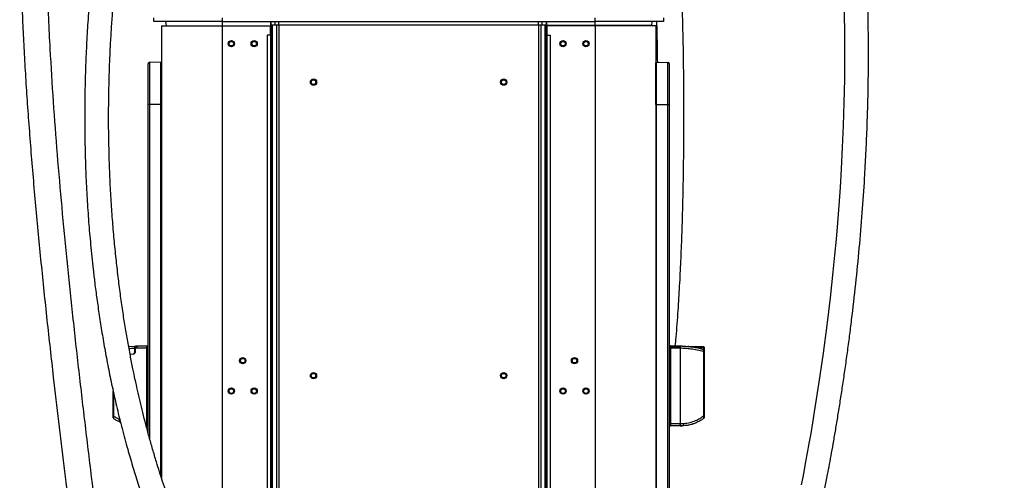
# Model space of a CAD drawing. Header units: millimetres. Extents: x 1141 to 9683, y 1625 to 6203.
# Tile 74 of 118: x 4794 to 6088, y 2540 to 3145. Entities that reach past the tile are written whole.
import ezdxf

# ---------------------------------------------------------------- set-up
doc = ezdxf.new("R2010")
doc.units = ezdxf.units.MM
doc.header["$LTSCALE"] = 25

msp = doc.modelspace()

# ---------------------------------------------------------------- linework, layer by layer
at = {"color": 7, "linetype": 'Continuous', "lineweight": 25}
for p, q in [((4969.9, 3142.5), (4969.9, 3147.3)), ((5059.9, 3147.3), (5059.9, 3142.5)), ((5549.9, 3142.5), (5549.9, 3147.3)), ((5639.9, 3147.3), (5639.9, 3142.5)), ((5059.9, 3142.5), (4969.9, 3142.5)), ((4979.9, 3136.7), (4979.9, 2543.3)), ((4979.9, 3136.7), (5059.9, 3136.7)), ((4985.4, 3142.5), (4986, 3136.7)), ((5059.9, 3142.5), (5549.9, 3142.5)), ((5059.9, 3142.5), (5059.9, 3136.7)), ((5059.9, 3136.7), (5123.2, 3136.7)), ((5059.9, 3136.7), (5059.9, 2366.8)), ((5123.2, 3142.5), (5123.2, 3136.7)), ((5124, 3137.8), (5123.2, 3137.8)), ((5123.2, 3124.7), (5123.2, 3136.7)), ((5123.2, 3136.7), (5123.2, 3136.7)), ((5123.2, 3136.7), (5123.2, 3124.5)), ((5124, 3137.8), (5124, 3142.5)), ((5129.3, 3137.8), (5124, 3137.8)), ((5124.8, 3137.8), (5124.8, 2289.4)), ((5125.7, 3137.8), (5125.7, 2288.5)), ((5129.3, 3137.8), (5129.3, 3142.5)), ((5134.2, 3137.8), (5129.3, 3137.8)), ((5131.3, 3137.8), (5131.3, 2283.3)), ((5134.2, 3137.8), (5134.2, 3142.5)), ((5475.7, 3137.8), (5134.2, 3137.8)), ((5134.2, 3137.8), (5134.2, 2280.7)), ((5475.7, 3137.8), (5475.7, 3142.5)), ((5480.6, 3137.8), (5475.7, 3137.8)), ((5475.7, 3137.8), (5475.7, 1774.5)), ((5478.6, 3137.8), (5478.6, 1774.5)), ((5480.6, 3137.8), (5480.6, 3142.5)), ((5485.9, 3137.8), (5480.6, 3137.8)), ((5484.1, 3137.8), (5484.1, 1774.5)), ((5485.1, 3137.8), (5485.1, 1774.5)), ((5485.9, 3137.8), (5485.9, 3142.5)), ((5486.7, 3137.8), (5485.9, 3137.8)), ((5486.7, 3137.3), (5486.7, 3142.5)), ((5549.9, 3137.3), (5486.7, 3137.3)), ((5486.7, 3136.3), (5486.7, 3137.3)), ((5549.9, 3136.7), (5486.7, 3136.7)), ((5486.7, 3136.7), (5486.7, 3124.5)), ((5486.7, 3135.9), (5486.7, 3136.3)), ((5486.7, 3136.3), (5486.7, 3136.3)), ((5486.7, 3126.4), (5486.7, 3135.9)), ((5486.7, 3135.9), (5486.7, 3135.9)), ((5639.9, 3142.5), (5549.9, 3142.5)), ((5549.9, 3137.3), (5549.9, 3142.5)), ((5623.9, 3137.3), (5549.9, 3137.3)), ((5549.9, 3136.7), (5549.9, 3137.3)), ((5549.9, 3136.7), (5549.9, 1774.7)), ((5629.9, 3136.7), (5549.9, 3136.7)), ((5624.5, 3142.5), (5623.9, 3137.3)), ((5629.9, 3136.7), (5629.9, 1774.7)), ((5123.2, 3124.5), (5119, 3124.5)), ((5119, 3124.5), (5119, 2295)), ((5123.2, 3124.7), (5123.2, 3124.7)), ((5123.2, 3124.5), (5123.2, 2291)), ((5486.7, 3125.1), (5486.7, 3126.4)), ((5486.7, 3126.4), (5486.7, 3126.4)), ((5486.7, 3124.7), (5486.7, 3125.1)), ((5486.7, 3125.1), (5486.7, 3125.1)), ((5486.7, 3124.7), (5486.7, 3124.7)), ((5486.7, 3124.6), (5486.7, 3124.7)), ((5486.7, 3124.5), (5486.7, 3124.6)), ((5486.7, 3124.6), (5486.7, 3124.6)), ((5486.7, 3124.5), (5486.7, 3124.5)), ((5486.7, 3124.5), (5486.7, 3124.5)), ((5486.7, 3124.5), (5490.9, 3124.5)), ((5486.7, 3124.5), (5486.7, 1774.7)), ((5486.7, 3124.5), (5486.7, 3124.5)), ((5490.9, 3124.5), (5490.9, 1774.7)), ((4979.4, 3088.8), (4964.5, 3089)), ((5630.4, 3088.8), (5645.4, 3089)), ((4964.5, 3033.7), (4962.4, 3033.7)), ((4962.4, 2602), (4962.4, 3033.7)), ((4979.4, 3033.7), (4964.5, 3033.7)), ((4964.5, 3033.7), (4964.5, 2594.5)), ((4979.9, 3033.7), (4979.4, 3033.7)), ((4979.4, 2544.8), (4979.4, 3033.7)), ((5629.9, 3033.7), (5630.4, 3033.7)), ((5630.4, 3033.7), (5645.4, 3033.7)), ((5630.4, 3033.7), (5630.4, 2163.7)), ((5645.4, 3033.7), (5647.4, 3033.7)), ((5645.4, 2163.7), (5645.4, 3033.7)), ((5647.4, 3033.7), (5647.4, 2163.7)), ((4937, 2715.3), (4945.4, 2716.1)), ((4938.8, 2705.4), (4943.2, 2706)), ((4943.2, 2705.5), (4938.9, 2704.9)), ((4945, 2713), (4945, 2713.1)), ((4945, 2708), (4945, 2713)), ((4945.5, 2713), (4945, 2713)), ((4945.5, 2708), (4945, 2708)), ((4945, 2707.7), (4945, 2707.6)), ((4945.5, 2713), (4945.5, 2708)), ((4947.4, 2716.1), (4947.9, 2716.2)), ((4947.4, 2716.1), (4947.4, 2716.2)), ((4947.9, 2716.2), (4960.9, 2716.4)), ((4947.9, 2716.2), (4947.9, 2716.2)), ((4960.9, 2713.4), (4948, 2713.2)), ((4960.9, 2713.4), (4960.9, 2716.4)), ((4960.9, 2716.4), (4962.4, 2716.4)), ((4960.9, 2713.4), (4962.4, 2713.4)), ((4960.9, 2613.9), (4960.9, 2713.4)), ((5648.9, 2716.4), (5647.4, 2716.4)), ((5648.9, 2713.4), (5647.4, 2713.4)), ((5648.9, 2716.4), (5648.9, 2713.4)), ((5648.9, 2716.4), (5661.9, 2716.2)), ((5648.9, 2715.4), (5661.9, 2715.3)), ((5648.9, 2713.4), (5648.9, 2713.2)), ((5648.9, 2713.2), (5648.9, 2614.2)), ((5661.9, 2713.2), (5648.9, 2713.2)), ((5662.4, 2716.1), (5661.9, 2716.2)), ((5661.9, 2713.2), (5661.9, 2614.2)), ((5692.7, 2715.1), (5673.1, 2715.5)), ((5692.7, 2713.9), (5692.7, 2715.1)), ((5692.7, 2624.7), (5692.7, 2708.7)), ((5693.2, 2708.7), (5692.7, 2708.7)), ((5693.2, 2714.6), (5693.2, 2713.5)), ((5693.2, 2708.7), (5693.2, 2624.7)), ((4916.6, 2624.4), (4916.6, 2656.7)), ((4917, 2654.9), (4917, 2624.4)), ((4916.6, 2624.4), (4917, 2624.4)), ((4926.3, 2615.6), (4923.9, 2616.8)), ((4925.2, 2620.4), (4925.2, 2619.5)), ((5648.9, 2614.2), (5648.9, 2614)), ((5648.9, 2614.2), (5661.9, 2614.2)), ((5693.2, 2624.7), (5692.7, 2624.7)), ((4959.2, 2614), (4960.9, 2613.9)), ((4960.9, 2610.9), (4960, 2611)), ((4960.9, 2614), (4962.4, 2614)), ((4960.9, 2611), (4960.9, 2613.9)), ((4960.9, 2611), (4962.4, 2611)), ((5648.9, 2614), (5647.4, 2614)), ((5648.9, 2611), (5647.4, 2611)), ((5648.9, 2614), (5648.9, 2611)), ((5648.9, 2611.9), (5661.9, 2612)), ((5661.9, 2611.2), (5648.9, 2610.9)), ((5661.9, 2611.2), (5662.4, 2611.2))]:
    msp.add_line(p, q, dxfattribs=at)
at = {"color": 7, "linetype": 'Continuous', "lineweight": 25, "flags": 128}
for points in [[(5876.9, 3165.4), (5877.6, 3131.7), (5877.8, 3098.8), (5877.6, 3066.9), (5877, 3035.9), (5876, 3005.9), (5874.8, 2977), (5873.4, 2949.1), (5871.9, 2924.5), (5870.3, 2900.9), (5868.5, 2878.2), (5866.7, 2856.4), (5864.7, 2835.4), (5862.6, 2813.8), (5858.8, 2779.4), (5854.6, 2743.7), (5849.7, 2706.8), (5844.2, 2668.8), (5838.1, 2629.6), (5835.7, 2615.4), (5833.3, 2601.3), (5831, 2588.1), (5828.8, 2575.7), (5826.7, 2564.2), (5824.7, 2553.6), (5822.8, 2543.9), (5820.9, 2533.8)], [(4945, 2715.6), (4945, 2715.6), (4945, 2715.6)]]:
    msp.add_lwpolyline(points, dxfattribs=at)
at = {"color": 7, "linetype": 'Continuous', "lineweight": 25}
for centre, radius in [((5071.9, 3113.4), 4.1), ((5071.9, 3113.4), 3), ((5101.9, 3113.4), 4.1), ((5101.9, 3113.4), 3), ((5507.9, 3113.4), 4.1), ((5507.9, 3113.4), 3), ((5537.9, 3113.4), 4.1), ((5537.9, 3113.4), 3), ((5179.9, 3062.8), 4.1), ((5179.9, 3062.8), 3), ((5429.9, 3062.8), 4.1), ((5429.9, 3062.8), 3), ((5086.9, 2696.9), 4.1), ((5086.9, 2696.9), 3), ((5522.9, 2696.9), 4.1), ((5522.9, 2696.9), 3), ((5179.9, 2677.2), 4.1), ((5179.9, 2677.2), 3), ((5429.9, 2677.2), 4.1), ((5429.9, 2677.2), 3), ((5071.9, 2656.9), 4.1), ((5071.9, 2656.9), 3), ((5101.9, 2656.9), 4.1), ((5101.9, 2656.9), 3), ((5507.9, 2656.9), 4.1), ((5507.9, 2656.9), 3), ((5537.9, 2656.9), 4.1), ((5537.9, 2656.9), 3)]:
    msp.add_circle(centre, radius, dxfattribs=at)
for centre, radius, start, end in [((4984.9, 3137.2), 1, 325.0741, 6.0602), ((5624.9, 3137.2), 1, 173.9398, 214.9259), ((4964.4, 3087), 2, 89, 180), ((4979.4, 3088.3), 0.5, 0, 89), ((5630.4, 3088.3), 0.5, 91, 180), ((5645.4, 3087), 2, 0, 91), ((4950.3, 2706.3), 7.19, 182.5843, 186.5647), ((5691.9, 2711.7), 0.189, 4.1664, 93.6338), ((5692.7, 2714.6), 0.5, 0, 89), ((5692.8, 2713.4), 0.473, 3.5305, 92.2833), ((5692.7, 2711.3), 0.5, 37.9455, 75.418), ((5692.7, 2711.3), 0.5, 0, 21.1508), ((4917.1, 2621.6), 0.5, 180, 233.3651), ((4967.4, 2597), 47.8, 151.9704, 155.5376), ((5638.1, 2611.6), 28.7, 359.635, 5.6131), ((5692.7, 2621.6), 0.5, 306.6349, 0)]:
    msp.add_arc(centre, radius, start, end, dxfattribs=at)
for points, knots in [([(5029.7, 3948.4), (5028.7, 3948), (5023.1, 3946), (5013, 3941.4), (4999.5, 3934.7), (4986.1, 3926.9), (4973, 3918.2), (4960.2, 3908.4), (4947.8, 3897.6), (4935.7, 3885.8), (4924.1, 3873), (4912.9, 3859), (4902.1, 3844), (4891.9, 3828.1), (4881.9, 3810.8), (4872.4, 3792.2), (4863.4, 3772.3), (4855.1, 3751.8), (4847.6, 3731), (4840, 3707.5), (4832.6, 3681.3), (4825.6, 3652.4), (4820.4, 3627.7), (4816.6, 3607.2), (4813.8, 3591.1), (4811.3, 3574.9), (4809, 3558.7), (4806.9, 3542.5), (4805, 3526.6), (4803.4, 3511.7), (4802.1, 3498.2), (4801, 3486), (4800.1, 3474.8), (4799.3, 3464.6), (4798.7, 3455.5), (4798.1, 3447.4), (4797.7, 3440.4), (4797.4, 3434.4), (4797.1, 3429.5), (4796.9, 3425.7), (4796.7, 3422.5), (4796.5, 3419.2), (4796.3, 3415.3), (4796.1, 3410.5), (4795.9, 3404.8), (4795.6, 3398.1), (4795.3, 3390.6), (4795, 3382.1), (4794.7, 3372.8), (4794.3, 3356.9), (4793.9, 3334.2), (4793.7, 3304.6), (4793.8, 3273.7), (4794.2, 3242.8), (4794.9, 3211.9), (4795.9, 3181), (4797.2, 3149.1), (4798.7, 3116.2), (4800.6, 3082.3), (4802.8, 3047.4), (4805.3, 3011.5), (4809.1, 2962.4), (4814.4, 2900.2), (4821.6, 2825.3), (4829.4, 2750.3), (4837.2, 2680.7), (4844.7, 2616.9), (4851.6, 2558.8), (4858.7, 2501.3), (4863.6, 2461.4), (4866.2, 2440.7), (4866.4, 2438.8)], [0, 0, 0, 0, 0.0019665, 0.0112712, 0.0207575, 0.030438, 0.0403145, 0.0503906, 0.0606983, 0.0712702, 0.0821411, 0.0933468, 0.1049217, 0.1168573, 0.1289115, 0.1425102, 0.1562193, 0.1700393, 0.1839664, 0.1979946, 0.2165003, 0.2351338, 0.2538616, 0.2641038, 0.2743571, 0.2846152, 0.2948715, 0.3051197, 0.3153306, 0.3250389, 0.3333205, 0.3409926, 0.3480387, 0.354444, 0.3601954, 0.3652816, 0.3697161, 0.3734591, 0.3765033, 0.3788725, 0.3806543, 0.3826151, 0.385069, 0.3880189, 0.3916452, 0.3958245, 0.4005621, 0.405864, 0.4117365, 0.4181132, 0.4358604, 0.4544077, 0.4737637, 0.493935, 0.5126374, 0.5319941, 0.552004, 0.5726642, 0.5939697, 0.6159128, 0.6384832, 0.6616518, 0.7085969, 0.7558577, 0.8032437, 0.8505589, 0.887554, 0.924281, 0.9606385, 0.9965238, 1, 1, 1, 1]), ([(5310.1, 3950.2), (5305.4, 3948.7), (5293.9, 3945), (5276, 3937.8), (5256.5, 3928.9), (5237.5, 3918.9), (5219.1, 3907.9), (5201.1, 3895.9), (5182.9, 3882.4), (5164.4, 3867.2), (5145.7, 3850.2), (5127.7, 3832.1), (5110.3, 3812.8), (5093.6, 3792.6), (5077.5, 3771.3), (5061.5, 3748.3), (5045.7, 3723.5), (5030.2, 3696.9), (5015.5, 3669.3), (5002.5, 3642.7), (4991.1, 3617.5), (4981.1, 3593.9), (4971.8, 3570.3), (4963.1, 3546.7), (4955.2, 3523.6), (4947.9, 3500.9), (4941.3, 3479), (4935.3, 3457.9), (4929.9, 3437.6), (4925, 3418.1), (4920.6, 3399.3), (4916.6, 3381.3), (4913, 3364), (4910.1, 3349.3), (4907.8, 3337.2), (4906.3, 3329.3), (4905.3, 3323.6), (4904.7, 3320.4), (4904.3, 3318), (4904, 3316.4), (4903.8, 3315.1), (4903.6, 3313.6), (4903.2, 3311.6), (4902.8, 3309), (4902.3, 3305.8), (4901.6, 3301.8), (4900.8, 3296.9), (4899.9, 3291), (4898.8, 3284.2), (4897.6, 3275.9), (4896.1, 3265.8), (4894.5, 3253.7), (4892.8, 3240.3), (4891.1, 3226.7), (4889.6, 3213.2), (4888.2, 3200), (4886.9, 3186.6), (4885.2, 3167.1), (4883.2, 3142), (4881.4, 3111.6), (4880.2, 3082.5), (4879.4, 3054.6), (4879.1, 3028), (4879.1, 3002.4), (4879.5, 2977.9), (4880.1, 2954.4), (4881, 2932.1), (4882.1, 2912.2), (4883.2, 2894.6), (4884.3, 2879.3), (4885.5, 2864.3), (4886.9, 2849.1), (4888.5, 2833.2), (4890.3, 2816.5), (4892.4, 2798.1), (4895.1, 2778), (4898.2, 2756.1), (4901.8, 2733.2), (4906, 2709.4), (4910.6, 2684.8), (4915.9, 2659.6), (4921.7, 2633.8), (4928.3, 2607.3), (4935.1, 2582.1), (4942.1, 2558.3), (4948.9, 2536.3), (4956.1, 2514.8), (4963.4, 2494.4), (4970.8, 2475.1), (4978.1, 2457), (4985.4, 2440), (4992.6, 2424.1), (5000.2, 2408.4), (5008, 2393.1), (5016.1, 2378.3), (5024, 2364.7), (5031.7, 2352.3), (5038.2, 2342.4), (5043.8, 2334.2), (5048.9, 2327.3), (5054.6, 2319.6), (5061.2, 2311.3), (5068.5, 2302.6), (5076.7, 2293.4), (5086, 2283.3), (5096.8, 2272.6), (5108.8, 2261.1), (5121.9, 2249.5), (5135.8, 2237.6), (5150.4, 2225.5), (5165.6, 2213), (5179.7, 2201.4), (5192.3, 2190.5), (5203.4, 2180.3), (5213, 2171.1), (5218.8, 2164.8), (5221, 2162.4)], [0, 0, 0, 0, 0.007143, 0.017471, 0.027775, 0.038076, 0.048395, 0.058752, 0.069162, 0.081157, 0.093289, 0.105576, 0.118033, 0.130673, 0.143508, 0.156545, 0.171096, 0.185902, 0.200967, 0.21629, 0.22851, 0.240886, 0.253239, 0.265239, 0.277095, 0.288539, 0.299556, 0.310128, 0.320243, 0.329886, 0.339047, 0.348077, 0.356572, 0.364577, 0.369592, 0.37439, 0.376215, 0.37787, 0.379055, 0.37976, 0.380253, 0.380962, 0.381947, 0.383209, 0.384747, 0.386562, 0.389058, 0.391942, 0.395213, 0.398873, 0.404097, 0.409956, 0.416453, 0.423591, 0.429651, 0.436107, 0.442687, 0.449185, 0.464317, 0.47896, 0.493101, 0.506385, 0.519175, 0.531467, 0.543255, 0.554537, 0.565309, 0.575571, 0.583276, 0.590666, 0.597751, 0.605001, 0.612673, 0.620763, 0.629266, 0.639397, 0.650041, 0.661184, 0.672814, 0.684915, 0.697243, 0.709992, 0.723143, 0.736676, 0.747761, 0.759029, 0.769988, 0.780479, 0.790501, 0.799887, 0.808824, 0.817318, 0.825377, 0.834171, 0.842412, 0.850118, 0.85731, 0.864006, 0.867766, 0.87206, 0.876884, 0.882218, 0.888044, 0.894347, 0.901113, 0.909345, 0.918138, 0.927474, 0.937332, 0.947687, 0.958508, 0.969759, 0.977871, 0.986166, 0.994638, 1, 1, 1, 1]), ([(5924.7, 2369.2), (5927.9, 2367.6), (5933.9, 2364.6), (5942.3, 2359.9), (5949.6, 2355.5), (5955.8, 2351.4), (5961.1, 2347.7), (5965.4, 2344.5), (5968.8, 2341.9), (5971.3, 2339.9), (5973.1, 2338.5), (5974.7, 2337.2), (5976.8, 2335.4), (5980.1, 2332.6), (5984.3, 2328.9), (5989.1, 2324.4), (5994.1, 2319.5), (5999.1, 2314.2), (6004.2, 2308.6), (6010.3, 2301.5), (6017.4, 2292.6), (6025.4, 2281.7), (6033.2, 2269.8), (6040.2, 2258), (6046.6, 2246.2), (6052.3, 2234.6), (6057.9, 2222.1), (6063.2, 2208.7), (6068.3, 2194.4), (6072.9, 2179.2), (6077.1, 2163.2), (6080.7, 2146.5), (6083.6, 2129.2), (6085.9, 2111.1), (6087.1, 2096), (6087.6, 2084.2), (6087.8, 2076.4), (6087.8, 2069.3), (6087.7, 2063), (6087.6, 2057.5), (6087.4, 2052.8), (6087.1, 2048.8), (6086.9, 2045.5), (6086.7, 2042.8), (6086.6, 2040.3), (6086.3, 2037.7), (6086, 2034.6), (6085.7, 2031), (6085.2, 2026.8), (6084.5, 2021.6), (6083.6, 2015.3), (6082.4, 2007.7), (6080.8, 1999.5), (6079, 1991), (6076.6, 1981.2), (6073.4, 1970.1), (6069.3, 1957.8), (6064.6, 1945.6), (6060, 1935.4), (6055.8, 1926.9), (6052.2, 1920.2), (6048.3, 1913.6), (6044.2, 1907), (6039.8, 1900.7), (6035.5, 1894.7), (6031.1, 1889.1), (6026.9, 1884), (6022.9, 1879.4), (6019.4, 1875.6), (6016.5, 1872.5), (6014.2, 1870.2), (6012.5, 1868.5), (6011.1, 1867.2), (6009.7, 1865.9), (6007.9, 1864.1), (6005.5, 1862), (6002.7, 1859.5), (5999.6, 1856.8), (5996.2, 1853.9), (5991.4, 1850.1), (5985.2, 1845.5), (5977.3, 1840), (5968.6, 1834.5), (5959.1, 1829), (5947.9, 1823.3), (5935.4, 1817.8), (5921.9, 1812.8), (5908.9, 1808.9), (5896.3, 1805.9), (5884.3, 1803.7), (5872.7, 1802.3), (5861.7, 1801.6), (5851.2, 1801.5), (5841.2, 1801.9), (5832.1, 1802.8), (5823.7, 1804.1), (5816.4, 1805.6), (5809.8, 1807.2), (5804.5, 1808.7), (5800.1, 1810.2), (5796.7, 1811.4), (5793.6, 1812.6), (5790.2, 1814), (5786.1, 1815.8), (5781.1, 1818.3), (5775.4, 1821.4), (5770, 1824.7), (5765, 1828.2), (5760.4, 1831.6), (5755.6, 1835.7), (5750.5, 1840.4), (5746.1, 1845.1), (5742.4, 1849.5), (5739.3, 1853.3), (5736.3, 1857.5), (5733.4, 1861.9), (5730.8, 1866.1), (5728.7, 1869.9), (5727.2, 1872.9), (5725.9, 1875.5), (5724.9, 1877.6), (5724.2, 1879.3), (5723.5, 1880.7), (5722.9, 1882.3), (5722.1, 1884.1), (5721.4, 1886.1), (5720.2, 1889.1), (5718.8, 1893.3), (5717.2, 1898.6), (5715.2, 1906.1), (5713.1, 1915.8), (5711.5, 1927.5), (5710.5, 1939), (5710.2, 1950), (5710.3, 1960.7), (5710.9, 1971.5), (5711.9, 1982.9), (5713.5, 1995.2), (5715.6, 2008.5), (5718.2, 2022.6), (5721.4, 2037.6), (5725.2, 2053.5), (5729.5, 2070.3), (5734.2, 2087.5), (5739.2, 2104.9), (5744.4, 2122.6), (5750, 2141), (5755.9, 2160.3), (5762.1, 2180.4), (5768.6, 2201.3), (5775.3, 2223), (5782.3, 2245.6), (5789.1, 2268.8), (5795.7, 2291.7), (5801.8, 2313.7), (5807.5, 2334.6), (5812.7, 2354.4), (5817.4, 2373.1), (5821.6, 2390.2), (5825.4, 2405.8), (5828.7, 2419.9), (5831.7, 2432.9), (5834.5, 2445), (5836.9, 2456), (5839.1, 2466), (5841, 2474.9), (5842.7, 2482.8), (5844.2, 2489.8), (5845.5, 2496.3), (5846.7, 2502.3), (5847.9, 2508.3), (5849.2, 2514.6), (5850.6, 2521.7), (5852.2, 2529.6), (5853.8, 2538.2), (5855.8, 2548.7), (5858.2, 2561.3), (5860.9, 2576), (5863.7, 2591.9), (5866.6, 2609), (5869.6, 2627.3), (5872.7, 2646.3), (5875.7, 2666.1), (5878.7, 2686.5), (5881.6, 2707.6), (5884.5, 2729), (5888.3, 2759.1), (5892.7, 2797.6), (5897.3, 2844.5), (5901.2, 2890.8), (5904, 2932.2), (5906, 2968.8), (5907.4, 3000.7), (5908.4, 3032.1), (5909.1, 3063.2), (5909.3, 3093.8), (5909.2, 3123.6), (5908.8, 3152.6), (5908, 3181.1), (5906.9, 3208.9), (5905.5, 3236.1), (5903.8, 3262.3), (5901.9, 3287.4), (5899.7, 3311.4), (5897.9, 3329.8), (5896.5, 3342.5), (5895.7, 3349.4), (5895, 3355.4), (5894.4, 3360.4), (5893.9, 3364.2), (5893.6, 3366.9), (5893.3, 3368.9), (5893, 3371), (5892.7, 3373.6), (5892.2, 3377.5), (5891.5, 3382.5), (5890.7, 3388.5), (5889.8, 3395), (5888.8, 3401.8), (5887.7, 3408.9), (5886.6, 3416.2), (5885.4, 3423.8), (5883.6, 3434.6), (5881.1, 3448.8), (5877.8, 3466.7), (5874.1, 3485.6), (5869.8, 3505.4), (5865.2, 3525.7), (5860.1, 3546.3), (5854, 3568.8), (5846.9, 3593.3), (5838.5, 3619.7), (5829.2, 3645.9), (5819.2, 3671.8), (5808.3, 3697.4), (5796.5, 3722.6), (5784.6, 3745.4), (5772.9, 3766.1), (5761.5, 3784.5), (5749.4, 3802.5), (5736.7, 3819.7), (5723.5, 3836), (5710, 3851.4), (5696, 3865.8), (5681.4, 3879.4), (5666.9, 3891.7), (5652.3, 3902.7), (5637.8, 3912.7), (5622.9, 3921.8), (5607.6, 3930.2), (5592.4, 3937.5), (5582.1, 3941.6), (5577.2, 3943.6)], [0, 0, 0, 0, 0.003315, 0.006287, 0.008926, 0.011239, 0.013231, 0.014905, 0.016262, 0.017191, 0.017879, 0.018326, 0.019163, 0.020466, 0.0223, 0.024397, 0.026574, 0.028831, 0.03117, 0.033591, 0.037563, 0.041746, 0.046143, 0.050757, 0.054549, 0.058563, 0.062807, 0.06728, 0.071982, 0.07691, 0.082061, 0.087321, 0.092782, 0.098438, 0.104276, 0.106934, 0.109396, 0.111607, 0.113568, 0.115281, 0.116748, 0.11797, 0.119045, 0.119825, 0.120551, 0.121353, 0.122307, 0.123444, 0.124763, 0.126263, 0.128401, 0.130817, 0.133497, 0.136276, 0.139095, 0.143166, 0.147311, 0.151528, 0.155816, 0.1583, 0.160814, 0.163359, 0.165938, 0.168551, 0.17109, 0.173399, 0.175804, 0.177895, 0.179673, 0.181138, 0.182288, 0.183123, 0.183606, 0.184275, 0.18517, 0.18629, 0.187636, 0.189139, 0.190727, 0.1924, 0.195614, 0.199103, 0.202869, 0.206912, 0.211224, 0.216871, 0.222338, 0.227617, 0.232572, 0.23734, 0.241916, 0.246298, 0.250486, 0.254479, 0.258246, 0.261613, 0.264655, 0.26738, 0.269792, 0.271471, 0.272964, 0.274272, 0.275556, 0.277491, 0.279789, 0.282466, 0.285515, 0.287622, 0.289936, 0.292485, 0.29527, 0.298292, 0.300117, 0.302022, 0.304009, 0.306081, 0.308151, 0.309646, 0.310909, 0.311939, 0.312863, 0.313454, 0.313996, 0.314619, 0.315325, 0.316114, 0.316989, 0.318816, 0.320844, 0.322844, 0.327075, 0.331121, 0.334969, 0.338601, 0.342058, 0.345487, 0.349175, 0.353146, 0.357413, 0.361991, 0.366802, 0.371934, 0.377396, 0.383194, 0.388657, 0.394393, 0.400402, 0.406681, 0.413228, 0.420037, 0.427102, 0.434389, 0.442139, 0.44956, 0.456635, 0.463355, 0.469711, 0.475697, 0.481307, 0.486116, 0.490601, 0.494759, 0.498588, 0.502085, 0.505249, 0.508078, 0.510571, 0.512758, 0.514788, 0.516682, 0.518497, 0.520447, 0.52268, 0.525194, 0.527934, 0.530872, 0.535154, 0.539798, 0.544807, 0.55018, 0.555918, 0.562021, 0.568108, 0.57452, 0.581208, 0.587909, 0.59458, 0.609357, 0.62396, 0.638374, 0.652584, 0.66258, 0.672461, 0.682222, 0.69186, 0.701371, 0.71066, 0.719647, 0.728334, 0.737113, 0.745566, 0.753695, 0.761504, 0.768997, 0.776177, 0.778671, 0.780849, 0.782714, 0.784269, 0.785514, 0.786277, 0.78685, 0.787373, 0.788196, 0.789339, 0.790988, 0.792932, 0.794971, 0.797101, 0.799318, 0.801623, 0.804015, 0.806492, 0.811807, 0.817462, 0.823448, 0.82975, 0.836281, 0.842855, 0.84946, 0.858026, 0.866624, 0.875244, 0.883875, 0.892509, 0.901138, 0.909756, 0.916501, 0.923236, 0.929961, 0.936619, 0.943163, 0.949488, 0.955722, 0.961876, 0.96796, 0.973441, 0.978886, 0.984304, 0.989706, 0.995101, 1, 1, 1, 1]), ([(4896.5, 2476.7), (4893.7, 2499.1), (4888, 2545.6), (4879.5, 2615.9), (4871.1, 2687.9), (4863.2, 2759), (4855.9, 2829.2), (4849.2, 2898.5), (4843.2, 2967.9), (4838, 3037.2), (4834.3, 3096.9), (4831.7, 3146.9), (4830.1, 3187.3), (4829.2, 3220.3), (4828.7, 3245.8), (4828.4, 3263.5), (4828.2, 3280.3), (4828.2, 3296.2), (4828.2, 3311.7), (4828.3, 3326.6), (4828.5, 3341.1), (4828.8, 3354.5), (4829.1, 3366.8), (4829.4, 3378), (4829.7, 3388.1), (4830.1, 3397.2), (4830.4, 3405.2), (4830.7, 3412.1), (4831, 3417.9), (4831.2, 3422.3), (4831.4, 3426.1), (4831.7, 3430), (4831.9, 3434.9), (4832.3, 3441.2), (4832.8, 3449), (4833.4, 3458.1), (4834.2, 3468), (4835, 3478.6), (4836, 3489.9), (4837.2, 3503), (4838.8, 3518), (4840.8, 3535.1), (4843.1, 3553), (4845.7, 3571.8), (4848.8, 3591.3), (4852.2, 3610), (4855.7, 3627.7), (4859.2, 3644.3), (4863.2, 3661.2), (4867.6, 3678.1), (4872.3, 3694.8), (4877.6, 3711.8), (4883.3, 3728.6), (4889.6, 3745.2), (4896.1, 3760.9), (4902.9, 3775.8), (4909.9, 3789.8), (4917.6, 3803.8), (4926, 3817.6), (4935.2, 3831.2), (4944.6, 3843.6), (4954.3, 3855), (4964.1, 3865.4), (4974.1, 3874.8), (4984.2, 3883.3), (4994.4, 3891), (5004.9, 3897.9), (5015.9, 3904.3), (5027.8, 3910.2), (5036, 3914), (5040.4, 3915.6), (5040.5, 3915.6)], [0, 0, 0, 0, 0.044854, 0.092821, 0.140522, 0.188693, 0.234509, 0.280548, 0.326641, 0.372619, 0.418309, 0.445238, 0.471966, 0.498456, 0.510765, 0.522496, 0.533597, 0.544078, 0.553946, 0.564246, 0.573806, 0.582638, 0.590752, 0.598161, 0.604874, 0.610902, 0.616254, 0.620722, 0.624563, 0.627673, 0.629566, 0.632128, 0.635357, 0.639246, 0.644719, 0.650819, 0.657391, 0.664427, 0.671913, 0.679837, 0.690532, 0.701882, 0.71385, 0.726398, 0.739484, 0.753061, 0.764042, 0.775271, 0.786721, 0.798366, 0.809993, 0.821214, 0.833474, 0.845225, 0.856485, 0.867275, 0.877616, 0.887529, 0.89889, 0.909705, 0.920015, 0.929863, 0.939291, 0.948342, 0.957055, 0.965472, 0.973652, 0.982015, 0.990726, 0.999805, 1, 1, 1, 1]), ([(5308.5, 2066), (5307.2, 2071), (5304.5, 2080.7), (5299.7, 2094.7), (5294.5, 2107.7), (5288.9, 2119.8), (5283, 2131.1), (5276.2, 2142.4), (5268.7, 2153.8), (5260.3, 2165.1), (5251.6, 2175.5), (5242.9, 2185.2), (5234.1, 2194.2), (5225.4, 2202.6), (5216.7, 2210.6), (5206.5, 2219.6), (5194.9, 2229.4), (5182.1, 2240), (5169.9, 2250.1), (5158.2, 2259.8), (5147.1, 2269.2), (5136.6, 2278.4), (5126.7, 2287.5), (5117.1, 2296.7), (5107.7, 2306.2), (5098, 2316.7), (5088, 2328.2), (5077.7, 2341.1), (5067.9, 2354.6), (5058.5, 2368.7), (5048.7, 2384.7), (5038.5, 2402.6), (5028.3, 2422.4), (5018.6, 2442.7), (5009.5, 2463.4), (5000.2, 2486.2), (4990.8, 2511.1), (4981.6, 2537.6), (4974.2, 2560.8), (4968.4, 2580.5), (4963.7, 2597), (4959.5, 2612.9), (4955.5, 2628.4), (4951.9, 2643.4), (4948.6, 2657.8), (4945.5, 2672), (4942.3, 2687.2), (4939, 2703.9), (4935.7, 2722.4), (4932.3, 2742), (4929, 2762.8), (4925.9, 2784.7), (4923, 2807.6), (4920.3, 2831.5), (4917.8, 2856.6), (4915.6, 2882.8), (4913.7, 2910.2), (4912.2, 2938.7), (4911.2, 2968.3), (4910.6, 2996.7), (4910.5, 3023), (4910.8, 3046.8), (4911.3, 3069.7), (4912.1, 3092.3), (4913.2, 3114.5), (4914.5, 3136.3), (4916, 3157), (4917.6, 3176.7), (4919.4, 3195.3), (4921.2, 3212.6), (4923.1, 3228.6), (4924.9, 3243.3), (4926.7, 3257.1), (4928.6, 3270), (4930.2, 3280.9), (4931.6, 3289.8), (4932.7, 3296.8), (4933.7, 3303), (4934.6, 3308), (4935.3, 3312), (4935.8, 3315.2), (4936.4, 3318.6), (4937.1, 3322.5), (4938, 3327.4), (4939.1, 3333.2), (4940.3, 3339.5), (4941.6, 3346.2), (4942.9, 3353.2), (4944.4, 3360.5), (4946.5, 3370.4), (4949.3, 3383.2), (4952.9, 3399.2), (4957, 3416), (4961.5, 3433.7), (4966.4, 3452.2), (4972.8, 3474.7), (4980.9, 3501.1), (4991, 3531.1), (5001.6, 3560.1), (5012.7, 3588), (5024.2, 3614.7), (5036.6, 3641.1), (5049.9, 3667.2), (5064.2, 3692.9), (5078.6, 3716.8), (5093.2, 3738.8), (5107.5, 3758.9), (5122.3, 3778), (5137.7, 3796.2), (5153.5, 3813.5), (5169.9, 3829.7), (5186.8, 3844.9), (5204.1, 3859), (5221.9, 3872), (5240.2, 3884), (5259, 3894.8), (5278.3, 3904.4), (5298.1, 3912.8), (5312.1, 3918.1), (5319.5, 3920.2), (5320, 3920.4)], [0, 0, 0, 0, 0.007338, 0.01441, 0.021183, 0.027696, 0.033981, 0.040068, 0.047488, 0.054662, 0.061617, 0.068374, 0.074943, 0.081335, 0.087554, 0.093603, 0.102768, 0.111518, 0.119849, 0.12776, 0.135325, 0.142461, 0.149256, 0.155983, 0.162672, 0.169336, 0.177316, 0.185305, 0.193338, 0.20146, 0.209666, 0.22006, 0.230536, 0.241062, 0.251602, 0.262097, 0.275568, 0.288643, 0.301249, 0.309404, 0.317317, 0.324981, 0.332387, 0.339527, 0.346396, 0.352995, 0.359749, 0.36793, 0.376629, 0.38585, 0.395599, 0.40588, 0.416498, 0.427635, 0.439292, 0.45147, 0.464167, 0.47738, 0.491105, 0.505336, 0.516693, 0.52769, 0.538291, 0.548494, 0.559058, 0.569149, 0.578765, 0.587905, 0.596567, 0.604753, 0.612035, 0.618896, 0.625336, 0.631358, 0.636963, 0.640616, 0.643898, 0.646783, 0.649273, 0.650953, 0.65239, 0.653824, 0.655674, 0.657995, 0.660754, 0.663778, 0.666939, 0.670235, 0.673666, 0.67723, 0.684328, 0.69189, 0.69991, 0.708378, 0.717278, 0.726393, 0.740887, 0.755567, 0.770407, 0.783771, 0.797221, 0.81074, 0.824307, 0.837903, 0.851511, 0.863097, 0.874519, 0.885739, 0.89676, 0.907593, 0.918246, 0.928735, 0.939075, 0.949285, 0.959386, 0.969405, 0.979369, 0.98931, 0.999263, 1, 1, 1, 1]), ([(5655.3, 2716.3), (5655.7, 2720.1), (5657.2, 2735.6), (5659.1, 2761.9), (5661.2, 2795.2), (5662.8, 2828), (5664.1, 2861.4), (5665.2, 2895.2), (5665.9, 2929.2), (5666.5, 2968.9), (5666.8, 3014), (5666.6, 3064.2), (5666, 3113.6), (5664.9, 3156.4), (5663.6, 3192.6), (5662.2, 3222.4), (5660.6, 3251.8), (5658.7, 3280.7), (5656.6, 3309.2), (5654.1, 3337), (5651.4, 3364), (5648.4, 3390.1), (5645.2, 3415), (5641.8, 3439.1), (5638.1, 3462.1), (5634.2, 3484.4), (5630.1, 3505.9), (5625.8, 3526.8), (5621.9, 3544.1), (5618.4, 3558.7), (5615.3, 3570.9), (5611.9, 3583.9), (5607.8, 3598.3), (5603, 3614.3), (5597.4, 3631.9), (5591.1, 3650.2), (5584, 3669.1), (5577.4, 3685.2), (5571.8, 3698.2), (5567.3, 3708.1), (5562.7, 3717.8), (5558.2, 3726.9), (5553.9, 3735.2), (5549.9, 3742.7), (5546.2, 3749.4), (5542.7, 3755.5), (5539.4, 3761), (5536.5, 3765.9), (5534, 3769.8), (5532.1, 3772.9), (5530.6, 3775.3), (5529.2, 3777.4), (5527.7, 3779.7), (5525.8, 3782.5), (5523.5, 3786), (5520.4, 3790.5), (5516.5, 3796.1), (5511.6, 3802.7), (5506.3, 3809.8), (5500.5, 3817.1), (5494.5, 3824.3), (5489.4, 3830.3), (5486.2, 3833.8), (5485.2, 3834.9)], [0, 0, 0, 0, 0.009959, 0.040491, 0.068329, 0.096787, 0.125729, 0.155011, 0.184486, 0.213998, 0.257994, 0.301392, 0.344144, 0.386216, 0.4123, 0.438097, 0.463599, 0.488788, 0.513279, 0.537676, 0.561179, 0.583813, 0.605602, 0.626571, 0.646745, 0.666147, 0.685289, 0.703669, 0.721312, 0.731548, 0.742444, 0.754063, 0.766378, 0.781466, 0.797412, 0.814178, 0.831723, 0.850009, 0.859249, 0.868655, 0.878144, 0.887015, 0.895115, 0.902463, 0.909073, 0.914955, 0.92079, 0.925706, 0.929713, 0.932821, 0.935193, 0.936956, 0.939314, 0.9423, 0.94591, 0.95014, 0.956428, 0.963706, 0.971538, 0.979537, 0.987705, 0.996043, 1, 1, 1, 1]), ([(5630.7, 3142.5), (5630.8, 3140.5), (5631.1, 3128), (5631.5, 3110.1), (5631.7, 3094.2), (5631.8, 3088.8)], [0, 0, 0, 0, 0.115039, 0.697551, 1, 1, 1, 1]), ([(4962.4, 3033.7), (4962.4, 3035.9), (4962.4, 3040.4), (4962.4, 3047.1), (4962.4, 3053.2), (4962.4, 3058.7), (4962.4, 3063.4), (4962.4, 3067.9), (4962.4, 3071.9), (4962.4, 3075.2), (4962.4, 3078.3), (4962.4, 3081.1), (4962.4, 3083.7), (4962.4, 3085.6), (4962.4, 3086.6), (4962.4, 3087), (4962.4, 3087), (4962.4, 3087)], [0, 0, 0, 0, 0.07563, 0.151258, 0.226707, 0.282648, 0.338684, 0.394495, 0.447424, 0.500314, 0.538038, 0.604552, 0.671178, 0.755225, 0.839399, 0.919671, 1, 1, 1, 1]), ([(4964.5, 3089), (4964.5, 3089), (4964.5, 3089), (4964.5, 3088.6), (4964.5, 3087.5), (4964.5, 3085.6), (4964.5, 3082.9), (4964.5, 3079.9), (4964.5, 3076.6), (4964.5, 3073.2), (4964.5, 3069.2), (4964.5, 3065.4), (4964.5, 3060.5), (4964.5, 3055.1), (4964.5, 3049.1), (4964.5, 3042.3), (4964.5, 3037.1), (4964.5, 3033.7)], [0, 0, 0, 0, 0.078562, 0.157264, 0.240643, 0.325244, 0.392216, 0.460856, 0.499675, 0.553337, 0.608198, 0.649862, 0.691539, 0.77707, 0.832505, 0.887957, 1, 1, 1, 1]), ([(4979.4, 3033.7), (4979.4, 3036), (4979.4, 3040.7), (4979.4, 3048), (4979.4, 3055.5), (4979.4, 3062.5), (4979.4, 3068.7), (4979.4, 3073.3), (4979.4, 3077.2), (4979.4, 3080.4), (4979.4, 3083.1), (4979.4, 3084.9), (4979.4, 3086.6), (4979.4, 3088), (4979.4, 3088.7), (4979.4, 3088.8), (4979.4, 3088.8), (4979.4, 3088.8)], [0, 0, 0, 0, 0.076792, 0.153707, 0.238082, 0.323693, 0.390716, 0.4594, 0.50027, 0.561517, 0.624527, 0.668701, 0.712891, 0.80355, 0.887493, 0.971947, 1, 1, 1, 1]), ([(5629.9, 3033.7), (5629.9, 3036.7), (5629.9, 3042.6), (5629.9, 3051.3), (5629.9, 3058.2), (5629.9, 3063.4), (5629.9, 3067.6), (5629.9, 3072), (5629.9, 3075.9), (5629.9, 3079.3), (5629.9, 3082.2), (5629.9, 3084.9), (5629.9, 3086.8), (5629.9, 3087.9), (5629.9, 3088.3), (5629.9, 3088.3), (5629.9, 3088.3)], [0, 0, 0, 0, 0.0984784, 0.197338, 0.2857447, 0.3309802, 0.3761986, 0.4371574, 0.4997259, 0.5403105, 0.6069269, 0.6754203, 0.7597029, 0.8454824, 0.9226276, 1, 1, 1, 1]), ([(5630.4, 3088.8), (5630.4, 3088.8), (5630.4, 3088.8), (5630.4, 3088.4), (5630.4, 3087.3), (5630.4, 3085.4), (5630.4, 3082.7), (5630.4, 3079.7), (5630.4, 3076.3), (5630.4, 3072.3), (5630.4, 3067.5), (5630.4, 3062.3), (5630.4, 3057.1), (5630.4, 3050.9), (5630.4, 3044), (5630.4, 3038), (5630.4, 3034.5), (5630.4, 3033.7)], [0, 0, 0, 0, 0.076878, 0.153706, 0.238762, 0.323693, 0.391597, 0.459395, 0.500266, 0.562356, 0.624513, 0.684067, 0.743859, 0.803553, 0.887709, 0.971947, 1, 1, 1, 1]), ([(5645.4, 3033.7), (5645.4, 3036.1), (5645.4, 3040.9), (5645.4, 3048.3), (5645.4, 3055.8), (5645.4, 3062.8), (5645.4, 3069), (5645.4, 3073.5), (5645.4, 3077.2), (5645.4, 3080.2), (5645.4, 3082.9), (5645.4, 3085), (5645.4, 3086.6), (5645.4, 3087.9), (5645.4, 3088.7), (5645.4, 3089), (5645.4, 3089), (5645.4, 3089)], [0, 0, 0, 0, 0.07866, 0.157265, 0.241318, 0.32525, 0.393107, 0.460858, 0.499678, 0.553919, 0.608197, 0.664378, 0.720782, 0.777088, 0.851276, 0.925637, 1, 1, 1, 1]), ([(5647.4, 3087), (5647.4, 3087), (5647.4, 3087), (5647.4, 3086.5), (5647.4, 3085.7), (5647.4, 3084.4), (5647.4, 3082.7), (5647.4, 3080.9), (5647.4, 3078.6), (5647.4, 3075.8), (5647.4, 3072.3), (5647.4, 3068.1), (5647.4, 3062.2), (5647.4, 3055.4), (5647.4, 3048.1), (5647.4, 3040.8), (5647.4, 3036.1), (5647.4, 3033.7)], [0, 0, 0, 0, 0.11299, 0.169867, 0.226724, 0.30963, 0.352071, 0.394495, 0.446861, 0.500317, 0.53804, 0.60368, 0.671184, 0.754554, 0.839401, 0.919571, 1, 1, 1, 1]), ([(4938, 2715.5), (4937.8, 2715.5), (4937.4, 2715.5), (4937.1, 2715.5), (4937, 2715.5)], [0, 0, 0, 0, 0.60608, 1, 1, 1, 1]), ([(4945, 2713.1), (4943, 2712.9), (4940.5, 2712.8), (4938, 2712.5), (4937.5, 2712.5)], [0, 0, 0, 0, 0.810878, 1, 1, 1, 1]), ([(4945.5, 2708), (4945.4, 2707.7), (4945.3, 2707), (4944.7, 2706.2), (4944, 2705.7), (4943.5, 2705.6), (4943.2, 2705.5)], [0, 0, 0, 0, 0.271438, 0.562098, 0.788528, 1, 1, 1, 1]), ([(4943.2, 2706), (4943.3, 2706), (4943.6, 2706.1), (4944, 2706.3), (4944.5, 2706.7), (4944.9, 2707.3), (4944.9, 2707.8), (4945, 2708)], [0, 0, 0, 0, 0.1484761, 0.2815521, 0.5007252, 0.7562694, 1, 1, 1, 1]), ([(4945.5, 2716.1), (4945.4, 2716.1), (4945.3, 2716.1), (4945.1, 2715.9), (4945, 2715.8), (4945, 2715.6), (4945, 2715.6)], [0, 0, 0, 0, 0.2505379, 0.4998031, 0.7492652, 1, 1, 1, 1]), ([(4945, 2715.6), (4945, 2715.7), (4945, 2715.8), (4945.1, 2716), (4945.3, 2716.1), (4945.4, 2716.1)], [0, 0, 0, 0, 0.250252, 0.501173, 1, 1, 1, 1]), ([(4945, 2715.4), (4945, 2715.5), (4945, 2715.6), (4945.1, 2715.8), (4945.3, 2715.9), (4945.4, 2715.9), (4945.4, 2716)], [0, 0, 0, 0, 0.250539, 0.500016, 0.749731, 1, 1, 1, 1]), ([(4945, 2715.6), (4945, 2715.4), (4945, 2715.1), (4945, 2714.5), (4945, 2713.8), (4945, 2713.3), (4945, 2713.1)], [0, 0, 0, 0, 0.249996, 0.499833, 0.748969, 1, 1, 1, 1]), ([(4945, 2713), (4945, 2713.3), (4945, 2713.9), (4945, 2714.7), (4945, 2715.2), (4945, 2715.4), (4945, 2715.4)], [0, 0, 0, 0, 0.279607, 0.559069, 0.779128, 1, 1, 1, 1]), ([(4945.4, 2716), (4945.8, 2716), (4946.5, 2716), (4947.1, 2716.1), (4947.4, 2716.1)], [0, 0, 0, 0, 0.559992, 1, 1, 1, 1]), ([(4945.4, 2716), (4945.4, 2715.8), (4945.4, 2715.6), (4945.4, 2714.9), (4945.5, 2714), (4945.5, 2713.4), (4945.5, 2713)], [0, 0, 0, 0, 0.250075, 0.500103, 0.750075, 1, 1, 1, 1]), ([(4945.5, 2716.1), (4945.8, 2716.1), (4946.5, 2716.1), (4947.1, 2716.1), (4947.4, 2716.2)], [0, 0, 0, 0, 0.56, 1, 1, 1, 1]), ([(4948, 2713.2), (4947.5, 2713.1), (4946.7, 2713.1), (4945.8, 2713.1), (4945.5, 2713)], [0, 0, 0, 0, 0.56, 1, 1, 1, 1]), ([(4947.4, 2716.2), (4947.5, 2716.2), (4947.7, 2716.2), (4947.9, 2716.2), (4947.9, 2716.2)], [0, 0, 0, 0, 0.5599935, 1, 1, 1, 1]), ([(4948, 2713.2), (4948, 2713.4), (4947.9, 2713.8), (4947.9, 2714.6), (4947.9, 2715.3), (4947.9, 2716), (4947.9, 2716.1), (4947.9, 2716.2)], [0, 0, 0, 0, 0.154793, 0.290053, 0.50117, 0.757359, 1, 1, 1, 1]), ([(4947.9, 2716.2), (4947.9, 2716.2), (4947.9, 2716.2), (4947.9, 2716.2), (4947.9, 2716.2)], [0, 0, 0, 0, 0.5593592, 1, 1, 1, 1]), ([(4960.9, 2716.4), (4960.9, 2716.3), (4960.9, 2716.2), (4960.9, 2715.4), (4960.9, 2714.4), (4960.9, 2713.7), (4960.9, 2713.4)], [0, 0, 0, 0, 0.270275, 0.562425, 0.789722, 1, 1, 1, 1]), ([(5648.9, 2715.4), (5648.9, 2715.7), (5648.9, 2716.3), (5648.9, 2716.4), (5648.9, 2716.4)], [0, 0, 0, 0, 0.559199, 1, 1, 1, 1]), ([(5648.9, 2713.2), (5648.9, 2713.6), (5648.9, 2714.5), (5648.9, 2715.2), (5648.9, 2715.4)], [0, 0, 0, 0, 0.559271, 1, 1, 1, 1]), ([(5661.9, 2716.2), (5661.9, 2716.1), (5661.9, 2716), (5661.9, 2715.5), (5661.9, 2715.3)], [0, 0, 0, 0, 0.55928, 1, 1, 1, 1]), ([(5661.9, 2713.2), (5661.9, 2713.6), (5661.9, 2714.3), (5661.9, 2715.3), (5661.9, 2716), (5661.9, 2716.1), (5661.9, 2716.2)], [0, 0, 0, 0, 0.249997, 0.499774, 0.749442, 1, 1, 1, 1]), ([(5661.9, 2716.2), (5665.1, 2716), (5671, 2715.8), (5679.3, 2714.7), (5686.4, 2713.4), (5690.8, 2712.3), (5692.9, 2711.8)], [0, 0, 0, 0, 0.300537, 0.567385, 0.800541, 1, 1, 1, 1]), ([(5661.9, 2715.3), (5661.9, 2714.9), (5661.9, 2714.3), (5661.9, 2713.5), (5661.9, 2713.2)], [0, 0, 0, 0, 0.559189, 1, 1, 1, 1]), ([(5692.7, 2708.7), (5689.9, 2709.4), (5684.3, 2710.8), (5676.2, 2712.1), (5668.8, 2712.9), (5664.2, 2713.1), (5661.9, 2713.2)], [0, 0, 0, 0, 0.279789, 0.5600474, 0.7802069, 1, 1, 1, 1]), ([(5664.4, 2716), (5664, 2716), (5663.4, 2716), (5662.7, 2716.1), (5662.4, 2716.1)], [0, 0, 0, 0, 0.559992, 1, 1, 1, 1]), ([(5673.1, 2715.5), (5672.9, 2715.5), (5672.5, 2715.5), (5672.1, 2715.5), (5671.9, 2715.5)], [0, 0, 0, 0, 0.499755, 1, 1, 1, 1]), ([(5673.1, 2715.5), (5673.1, 2715.5), (5673.1, 2715.5), (5673.1, 2715.5), (5673.2, 2715.5), (5673.5, 2715.4), (5674, 2715.4), (5674.6, 2715.4), (5675.4, 2715.3), (5676.6, 2715.3), (5678, 2715.2), (5679.5, 2715.1), (5681, 2715), (5682.8, 2714.8), (5685.1, 2714.6), (5687.5, 2714.4), (5690.1, 2714.2), (5691.8, 2714), (5692.7, 2713.9)], [0, 0, 0, 0, 0.000617, 0.006712, 0.013515, 0.030618, 0.063357, 0.091598, 0.125869, 0.194601, 0.270424, 0.336715, 0.413379, 0.500422, 0.614083, 0.750202, 0.860437, 1, 1, 1, 1]), ([(5692.9, 2711.8), (5692.8, 2711.9), (5692.8, 2712.1), (5692.8, 2713.3), (5692.7, 2713.9)], [0, 0, 0, 0, 0.501357, 1, 1, 1, 1]), ([(5692.7, 2708.7), (5692.8, 2709.1), (5692.8, 2709.9), (5692.8, 2710.9), (5692.8, 2711.5), (5692.9, 2711.8), (5692.9, 2711.8), (5692.9, 2711.8)], [0, 0, 0, 0, 0.248588, 0.497684, 0.747524, 0.873273, 1, 1, 1, 1]), ([(5693.2, 2711.5), (5693.2, 2711.5), (5693.2, 2711.6), (5693.1, 2711.7), (5693, 2711.7), (5692.9, 2711.7), (5692.9, 2711.7)], [0, 0, 0, 0, 0.244924, 0.496062, 0.749123, 1, 1, 1, 1]), ([(5693.2, 2713.5), (5693.2, 2712.8), (5693.2, 2711.6), (5693.2, 2711.4), (5693.2, 2711.3)], [0, 0, 0, 0, 0.557898, 1, 1, 1, 1]), ([(5693.2, 2711.3), (5693.2, 2711.3), (5693.2, 2711.2), (5693.2, 2710.5), (5693.2, 2709.6), (5693.2, 2709), (5693.2, 2708.7)], [0, 0, 0, 0, 0.279968, 0.559442, 0.779615, 1, 1, 1, 1]), ([(4916.6, 2621.6), (4916.6, 2621.6), (4916.6, 2621.6), (4916.6, 2622.1), (4916.6, 2622.7), (4916.6, 2623.5), (4916.6, 2624.1), (4916.6, 2624.4)], [0, 0, 0, 0, 0.187189, 0.373926, 0.560891, 0.780916, 1, 1, 1, 1]), ([(4916.6, 2621.4), (4916.7, 2621.4), (4916.7, 2621.3), (4916.8, 2621.2), (4916.8, 2621.2)], [0, 0, 0, 0, 0.489943, 1, 1, 1, 1]), ([(4917, 2624.4), (4917, 2624), (4916.9, 2623.2), (4916.9, 2622.3), (4916.8, 2621.8), (4916.8, 2621.4), (4916.8, 2621.2), (4916.8, 2621.2), (4916.8, 2621.2)], [0, 0, 0, 0, 0.2417752, 0.4888406, 0.6152613, 0.7428737, 0.870647, 1, 1, 1, 1]), ([(4923.9, 2616.8), (4922.6, 2617.4), (4920.2, 2618.8), (4917.9, 2620.4), (4916.8, 2621.2)], [0, 0, 0, 0, 0.49975, 1, 1, 1, 1]), ([(4917, 2624.4), (4918.3, 2623.4), (4920.9, 2621.6), (4923.8, 2620.2), (4925.2, 2619.5)], [0, 0, 0, 0, 0.502212, 1, 1, 1, 1]), ([(5648.9, 2611.9), (5648.9, 2612.3), (5648.9, 2612.9), (5648.9, 2613.8), (5648.9, 2614.2)], [0, 0, 0, 0, 0.5591988, 1, 1, 1, 1]), ([(5661.9, 2614.2), (5662.8, 2614.2), (5664.4, 2614.2), (5666, 2614.4), (5666.6, 2614.4)], [0, 0, 0, 0, 0.56, 1, 1, 1, 1]), ([(5661.9, 2614.2), (5661.9, 2613.7), (5661.9, 2612.9), (5661.9, 2612.3), (5661.9, 2612)], [0, 0, 0, 0, 0.55928, 1, 1, 1, 1]), ([(5661.9, 2611.2), (5661.9, 2611.2), (5661.9, 2611.3), (5661.9, 2612), (5661.9, 2613), (5661.9, 2613.8), (5661.9, 2614.2)], [0, 0, 0, 0, 0.249997, 0.499774, 0.749442, 1, 1, 1, 1]), ([(5666.6, 2614.4), (5669.3, 2614.7), (5674.6, 2615.4), (5681.6, 2617.8), (5687.7, 2620.9), (5691.1, 2623.4), (5692.7, 2624.7)], [0, 0, 0, 0, 0.2785942, 0.5603598, 0.7814313, 1, 1, 1, 1]), ([(5693, 2621.2), (5692.4, 2620.7), (5691.2, 2619.9), (5689.3, 2618.6), (5687.3, 2617.5), (5685.2, 2616.4), (5682.9, 2615.3), (5680.1, 2614.2), (5676.6, 2613), (5671.9, 2611.9), (5668.6, 2611.6), (5666.8, 2611.4)], [0, 0, 0, 0, 0.0772865, 0.1569958, 0.2391278, 0.3236825, 0.4106599, 0.50006, 0.6424932, 0.8091425, 1, 1, 1, 1]), ([(5678, 2613.5), (5678.1, 2613.6), (5678.3, 2613.6), (5678.5, 2613.9), (5678.6, 2614.2), (5678.7, 2614.3), (5678.7, 2614.4)], [0, 0, 0, 0, 0.2741888, 0.5614512, 0.7858395, 1, 1, 1, 1]), ([(5693, 2621.2), (5693, 2621.2), (5693, 2621.2), (5693, 2621.5), (5693, 2621.8), (5692.9, 2622.5), (5692.8, 2623.4), (5692.8, 2624.3), (5692.7, 2624.7)], [0, 0, 0, 0, 0.128929, 0.257497, 0.384791, 0.510415, 0.756904, 1, 1, 1, 1]), ([(5693.2, 2624.7), (5693.2, 2624.3), (5693.2, 2623.4), (5693.2, 2622.4), (5693.2, 2621.7), (5693.2, 2621.6), (5693.2, 2621.6)], [0, 0, 0, 0, 0.280447, 0.56064, 0.780674, 1, 1, 1, 1]), ([(4960.9, 2613.9), (4960.9, 2613.5), (4960.9, 2612.6), (4960.9, 2611.6), (4960.9, 2611), (4960.9, 2611), (4960.9, 2610.9)], [0, 0, 0, 0, 0.270275, 0.562425, 0.789722, 1, 1, 1, 1]), ([(5648.9, 2610.9), (5648.9, 2611), (5648.9, 2611.1), (5648.9, 2611.6), (5648.9, 2611.9)], [0, 0, 0, 0, 0.559271, 1, 1, 1, 1]), ([(5661.9, 2612), (5661.9, 2611.8), (5661.9, 2611.3), (5661.9, 2611.2), (5661.9, 2611.2)], [0, 0, 0, 0, 0.5591891, 1, 1, 1, 1]), ([(5666.8, 2611.4), (5665.9, 2611.3), (5664.3, 2611.2), (5662.6, 2611.2), (5661.9, 2611.2)], [0, 0, 0, 0, 0.56, 1, 1, 1, 1]), ([(5662.4, 2611.2), (5662.8, 2611.3), (5663.5, 2611.3), (5664.1, 2611.3), (5664.4, 2611.3)], [0, 0, 0, 0, 0.56, 1, 1, 1, 1])]:
    msp.add_open_spline(points, degree=3, knots=knots, dxfattribs=at)

doc.saveas('drawing.dxf')
